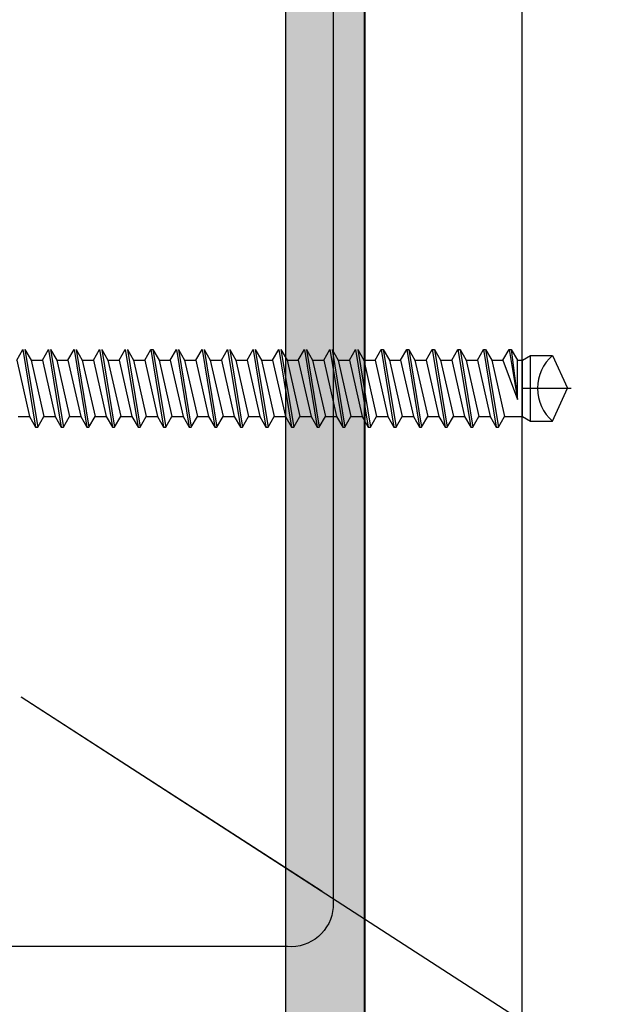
# Model space of a CAD drawing. Header units: millimetres. Extents: x -4835 to 23023, y -15404 to 3906.
# Tile 103 of 256: x 5088.05 to 5089.55, y -3705.77 to -3703.27. Entities that reach past the tile are written whole.
import ezdxf

# ---------------------------------------------------------------- set-up
doc = ezdxf.new("R2010")
doc.units = ezdxf.units.MM
doc.linetypes.add('JIS_02_1.0', pattern=[2, 1, -1])
doc.layers.get('0').update_dxf_attribs({"lineweight": 9})
doc.layers.add('a___przekrojowa___0.5', color=7, linetype='Continuous', lineweight=25)
doc.layers.add('a___widokowa_0.25', color=130, linetype='Continuous', lineweight=25)
for name, color, linetype in [('Budowlane - Fundamenty - Izolacja Pionowa', 7, 'Continuous'), ('detale', 7, 'Continuous'), ('Konstrukcja - podkonstrukcja pod panele - belki', 7, 'Continuous'), ('struktura', 7, 'Continuous')]:
    doc.layers.add(name, color=color, linetype=linetype)
doc.styles.get("Standard").update_dxf_attribs({"font": 'arial.ttf'})
doc.dimstyles.new('GENERATED_STYLE__98', dxfattribs={"dimtxt": 0.18, "dimasz": 0.912, "dimexe": 0.18, "dimexo": 0.0625, "dimgap": 0.09, "dimtad": 0, "dimtih": 1, "dimtoh": 1, "dimdec": 4, "dimzin": 0, "dimdsep": 46, "dimtxsty": 'Standard', "dimcen": 0.09, "dimadec": 0, "dimazin": 0, "dimtfac": 1, "dimtdec": 4, "dimtmove": 0, "dimatfit": 3, "dimldrblk": 'ARROWHEAD_5', "dimfxl": 1, "dimtolj": 1, "dimtzin": 0, "dimarcsym": 0})

# ---------------------------------------------------------------- blocks, each defined once
blk = doc.blocks.new('ARROWHEAD_5')
at = {"linetype": 'Continuous'}
blk.add_line((0, 0), (-1, 0), dxfattribs=at)
blk.add_solid([(-1, 0.2679), (0, 0), (-1, -0.2679), (-1, 0.2679)], dxfattribs=at)

msp = doc.modelspace()

# ---------------------------------------------------------------- linework, layer by layer
at = {"layer": 'a___przekrojowa___0.5'}
for p, q in [((5088.9288, -3708.463), (5088.9288, -3699.463)), ((5089.3288, -3699.863), (5089.3288, -3708.063))]:
    msp.add_line(p, q, dxfattribs=at)
at = {"layer": 'a___przekrojowa___0.5', "flags": 128}
msp.add_lwpolyline([(5087.35, -3705.5282), (5087.35, -3701.7282, -0.414214), (5087.45, -3701.6282), (5088.7587, -3701.6282, -0.414214), (5088.8485, -3701.7282), (5088.8485, -3705.5282, -0.414214), (5088.7324, -3705.6282), (5087.45, -3705.6282, -0.414214)], format="xyb", close=True, dxfattribs=at)
at = {"layer": 'a___widokowa_0.25'}
msp.add_line((5088.9287, -3668.6731), (5088.9288, -3708.463), dxfattribs=at)
at = {"layer": 'a___widokowa_0.25', "linetype": 'JIS_02_1.0', "const_width": 0.2}
msp.add_lwpolyline([(5088.8285, -3699.463), (5088.8285, -3725.663)], dxfattribs=at)
at = {"layer": 'Budowlane - Fundamenty - Izolacja Pionowa'}
msp.add_line((5088.9285, -3720.463), (5088.9285, -3699.463), dxfattribs=at)
at = {"layer": 'detale'}
for p, q in [((5088.0433, -3704.1355), (5088.0589, -3704.1085)), ((5088.0589, -3704.1085), (5088.0915, -3704.3064)), ((5088.0589, -3704.1085), (5088.0915, -3704.3064)), ((5088.0643, -3704.1085), (5088.0969, -3704.3064)), ((5088.0643, -3704.1085), (5088.0799, -3704.1355)), ((5088.0643, -3704.1085), (5088.0969, -3704.3064)), ((5088.1085, -3704.1355), (5088.124, -3704.1085)), ((5088.124, -3704.1085), (5088.1566, -3704.3064)), ((5088.124, -3704.1085), (5088.1566, -3704.3064)), ((5088.1294, -3704.1085), (5088.162, -3704.3064)), ((5088.1294, -3704.1085), (5088.145, -3704.1355)), ((5088.1294, -3704.1085), (5088.162, -3704.3064)), ((5088.1736, -3704.1355), (5088.1892, -3704.1085)), ((5088.1892, -3704.1085), (5088.2217, -3704.3064)), ((5088.1892, -3704.1085), (5088.2217, -3704.3064)), ((5088.1946, -3704.1085), (5088.2271, -3704.3064)), ((5088.1946, -3704.1085), (5088.2101, -3704.1355)), ((5088.1946, -3704.1085), (5088.2271, -3704.3064)), ((5088.2387, -3704.1355), (5088.2543, -3704.1085)), ((5088.2543, -3704.1085), (5088.2868, -3704.3064)), ((5088.2543, -3704.1085), (5088.2868, -3704.3064)), ((5088.2597, -3704.1085), (5088.2922, -3704.3064)), ((5088.2597, -3704.1085), (5088.2753, -3704.1355)), ((5088.2597, -3704.1085), (5088.2922, -3704.3064)), ((5088.3038, -3704.1355), (5088.3194, -3704.1085)), ((5088.3194, -3704.1085), (5088.352, -3704.3064)), ((5088.3194, -3704.1085), (5088.352, -3704.3064)), ((5088.3248, -3704.1085), (5088.3574, -3704.3064)), ((5088.3248, -3704.1085), (5088.3404, -3704.1355)), ((5088.3248, -3704.1085), (5088.3574, -3704.3064)), ((5088.3689, -3704.1355), (5088.3845, -3704.1085)), ((5088.3689, -3704.1355), (5088.3845, -3704.1085)), ((5088.3845, -3704.1085), (5088.4171, -3704.3064)), ((5088.3845, -3704.1085), (5088.3899, -3704.1085)), ((5088.3845, -3704.1085), (5088.4171, -3704.3064)), ((5088.3845, -3704.1085), (5088.3899, -3704.1085)), ((5088.3899, -3704.1085), (5088.4225, -3704.3064)), ((5088.3899, -3704.1085), (5088.4055, -3704.1355)), ((5088.3899, -3704.1085), (5088.4225, -3704.3064)), ((5088.3899, -3704.1085), (5088.4055, -3704.1355)), ((5088.4341, -3704.1355), (5088.4496, -3704.1085)), ((5088.4496, -3704.1085), (5088.4822, -3704.3064)), ((5088.4496, -3704.1085), (5088.4822, -3704.3064)), ((5088.455, -3704.1085), (5088.4876, -3704.3064)), ((5088.455, -3704.1085), (5088.4706, -3704.1355)), ((5088.455, -3704.1085), (5088.4876, -3704.3064)), ((5088.4992, -3704.1355), (5088.5148, -3704.1085)), ((5088.5148, -3704.1085), (5088.5473, -3704.3064)), ((5088.5148, -3704.1085), (5088.5473, -3704.3064)), ((5088.5202, -3704.1085), (5088.5527, -3704.3064)), ((5088.5202, -3704.1085), (5088.5357, -3704.1355)), ((5088.5202, -3704.1085), (5088.5527, -3704.3064)), ((5088.5643, -3704.1355), (5088.5799, -3704.1085)), ((5088.5799, -3704.1085), (5088.6124, -3704.3064)), ((5088.5799, -3704.1085), (5088.6124, -3704.3064)), ((5088.5853, -3704.1085), (5088.6178, -3704.3064)), ((5088.5853, -3704.1085), (5088.6009, -3704.1355)), ((5088.5853, -3704.1085), (5088.6178, -3704.3064)), ((5088.6294, -3704.1355), (5088.645, -3704.1085)), ((5088.645, -3704.1085), (5088.6776, -3704.3064)), ((5088.645, -3704.1085), (5088.6776, -3704.3064)), ((5088.6504, -3704.1085), (5088.683, -3704.3064)), ((5088.6504, -3704.1085), (5088.666, -3704.1355)), ((5088.6504, -3704.1085), (5088.683, -3704.3064)), ((5088.6945, -3704.1355), (5088.7101, -3704.1085)), ((5088.7101, -3704.1085), (5088.7427, -3704.3064)), ((5088.7101, -3704.1085), (5088.7427, -3704.3064)), ((5088.7155, -3704.1085), (5088.7481, -3704.3064)), ((5088.7155, -3704.1085), (5088.7311, -3704.1355)), ((5088.7155, -3704.1085), (5088.7481, -3704.3064)), ((5088.7597, -3704.1355), (5088.7752, -3704.1085)), ((5088.7752, -3704.1085), (5088.8078, -3704.3064)), ((5088.7752, -3704.1085), (5088.8078, -3704.3064)), ((5088.7806, -3704.1085), (5088.8132, -3704.3064)), ((5088.7806, -3704.1085), (5088.7962, -3704.1355)), ((5088.7806, -3704.1085), (5088.8132, -3704.3064)), ((5088.8248, -3704.1355), (5088.8404, -3704.1085)), ((5088.8404, -3704.1085), (5088.8729, -3704.3064)), ((5088.8404, -3704.1085), (5088.8729, -3704.3064)), ((5088.8458, -3704.1085), (5088.8783, -3704.3064)), ((5088.8458, -3704.1085), (5088.8613, -3704.1355)), ((5088.8458, -3704.1085), (5088.8783, -3704.3064)), ((5088.8899, -3704.1355), (5088.9055, -3704.1085)), ((5088.9055, -3704.1085), (5088.938, -3704.3064)), ((5088.9055, -3704.1085), (5088.938, -3704.3064)), ((5088.9109, -3704.1085), (5088.9434, -3704.3064)), ((5088.9109, -3704.1085), (5088.9265, -3704.1355)), ((5088.9109, -3704.1085), (5088.9434, -3704.3064)), ((5088.955, -3704.1355), (5088.9706, -3704.1085)), ((5088.955, -3704.1355), (5088.9706, -3704.1085)), ((5088.9706, -3704.1085), (5088.976, -3704.1085)), ((5088.9706, -3704.1085), (5089.0032, -3704.3064)), ((5088.9706, -3704.1085), (5088.976, -3704.1085)), ((5088.9706, -3704.1085), (5089.0032, -3704.3064)), ((5088.976, -3704.1085), (5088.9916, -3704.1355)), ((5088.976, -3704.1085), (5089.0086, -3704.3064)), ((5088.976, -3704.1085), (5088.9916, -3704.1355)), ((5088.976, -3704.1085), (5089.0086, -3704.3064)), ((5089.0201, -3704.1355), (5089.0357, -3704.1085)), ((5089.0201, -3704.1355), (5089.0357, -3704.1085)), ((5089.0357, -3704.1085), (5089.0683, -3704.3064)), ((5089.0357, -3704.1085), (5089.0411, -3704.1085)), ((5089.0357, -3704.1085), (5089.0683, -3704.3064)), ((5089.0357, -3704.1085), (5089.0411, -3704.1085)), ((5089.0411, -3704.1085), (5089.0737, -3704.3064)), ((5089.0411, -3704.1085), (5089.0567, -3704.1355)), ((5089.0411, -3704.1085), (5089.0737, -3704.3064)), ((5089.0411, -3704.1085), (5089.0567, -3704.1355)), ((5089.0853, -3704.1355), (5089.1008, -3704.1085)), ((5089.0853, -3704.1355), (5089.1008, -3704.1085)), ((5089.1008, -3704.1085), (5089.1062, -3704.1085)), ((5089.1008, -3704.1085), (5089.1334, -3704.3064)), ((5089.1008, -3704.1085), (5089.1062, -3704.1085)), ((5089.1008, -3704.1085), (5089.1334, -3704.3064)), ((5089.1062, -3704.1085), (5089.1218, -3704.1355)), ((5089.1062, -3704.1085), (5089.1388, -3704.3064)), ((5089.1062, -3704.1085), (5089.1218, -3704.1355)), ((5089.1062, -3704.1085), (5089.1388, -3704.3064)), ((5089.1504, -3704.1355), (5089.166, -3704.1085)), ((5089.1504, -3704.1355), (5089.166, -3704.1085)), ((5089.166, -3704.1085), (5089.1985, -3704.3064)), ((5089.166, -3704.1085), (5089.1714, -3704.1085)), ((5089.166, -3704.1085), (5089.1985, -3704.3064)), ((5089.166, -3704.1085), (5089.1714, -3704.1085)), ((5089.1714, -3704.1085), (5089.2039, -3704.3064)), ((5089.1714, -3704.1085), (5089.1869, -3704.1355)), ((5089.1714, -3704.1085), (5089.2039, -3704.3064)), ((5089.1714, -3704.1085), (5089.1869, -3704.1355)), ((5089.2155, -3704.1355), (5089.2311, -3704.1085)), ((5089.2155, -3704.1355), (5089.2311, -3704.1085)), ((5089.2311, -3704.1085), (5089.2636, -3704.3064)), ((5089.2311, -3704.1085), (5089.2365, -3704.1085)), ((5089.2311, -3704.1085), (5089.2636, -3704.3064)), ((5089.2311, -3704.1085), (5089.2365, -3704.1085)), ((5089.2365, -3704.1085), (5089.269, -3704.3064)), ((5089.2365, -3704.1085), (5089.2521, -3704.1355)), ((5089.2365, -3704.1085), (5089.269, -3704.3064)), ((5089.2365, -3704.1085), (5089.2521, -3704.1355)), ((5089.2806, -3704.1355), (5089.2962, -3704.1085)), ((5089.2806, -3704.1355), (5089.2962, -3704.1085)), ((5089.2962, -3704.1085), (5089.3016, -3704.1085)), ((5089.2962, -3704.1085), (5089.3172, -3704.236)), ((5089.2962, -3704.1085), (5089.3016, -3704.1085)), ((5089.2962, -3704.1085), (5089.3172, -3704.236)), ((5089.3016, -3704.1085), (5089.3172, -3704.236)), ((5089.3016, -3704.1085), (5089.3172, -3704.1355)), ((5089.3016, -3704.1085), (5089.3172, -3704.236)), ((5089.3016, -3704.1085), (5089.3172, -3704.1355)), ((5089.3305, -3704.1355), (5089.3507, -3704.1238)), ((5089.3305, -3704.1355), (5089.3507, -3704.1238)), ((5089.3507, -3704.1238), (5089.4069, -3704.1238)), ((5089.3507, -3704.2911), (5089.3507, -3704.1238)), ((5089.3507, -3704.1238), (5089.4069, -3704.1238)), ((5089.3507, -3704.2911), (5089.3507, -3704.1238)), ((5089.4069, -3704.1238), (5089.4448, -3704.2074)), ((5088.0433, -3704.1355), (5088.0759, -3704.2794)), ((5088.0433, -3704.1355), (5088.0759, -3704.2794)), ((5088.0433, -3704.1355), (5088.0759, -3704.2794)), ((5088.0799, -3704.1355), (5088.1125, -3704.2794)), ((5088.0799, -3704.1355), (5088.1085, -3704.1355)), ((5088.0799, -3704.1355), (5088.1125, -3704.2794)), ((5088.0799, -3704.1355), (5088.1085, -3704.1355)), ((5088.1085, -3704.1355), (5088.141, -3704.2794)), ((5088.1085, -3704.1355), (5088.141, -3704.2794)), ((5088.1085, -3704.1355), (5088.141, -3704.2794)), ((5088.145, -3704.1355), (5088.1776, -3704.2794)), ((5088.145, -3704.1355), (5088.1736, -3704.1355)), ((5088.145, -3704.1355), (5088.1776, -3704.2794)), ((5088.145, -3704.1355), (5088.1736, -3704.1355)), ((5088.1736, -3704.1355), (5088.2061, -3704.2794)), ((5088.1736, -3704.1355), (5088.2061, -3704.2794)), ((5088.1736, -3704.1355), (5088.2061, -3704.2794)), ((5088.2101, -3704.1355), (5088.2427, -3704.2794)), ((5088.2101, -3704.1355), (5088.2387, -3704.1355)), ((5088.2101, -3704.1355), (5088.2427, -3704.2794)), ((5088.2101, -3704.1355), (5088.2387, -3704.1355)), ((5088.2387, -3704.1355), (5088.2713, -3704.2794)), ((5088.2387, -3704.1355), (5088.2713, -3704.2794)), ((5088.2387, -3704.1355), (5088.2713, -3704.2794)), ((5088.2753, -3704.1355), (5088.3078, -3704.2794)), ((5088.2753, -3704.1355), (5088.3038, -3704.1355)), ((5088.2753, -3704.1355), (5088.3078, -3704.2794)), ((5088.2753, -3704.1355), (5088.3038, -3704.1355)), ((5088.3038, -3704.1355), (5088.3364, -3704.2794)), ((5088.3038, -3704.1355), (5088.3364, -3704.2794)), ((5088.3038, -3704.1355), (5088.3364, -3704.2794)), ((5088.3404, -3704.1355), (5088.3729, -3704.2794)), ((5088.3404, -3704.1355), (5088.3689, -3704.1355)), ((5088.3404, -3704.1355), (5088.3729, -3704.2794)), ((5088.3404, -3704.1355), (5088.3689, -3704.1355)), ((5088.3689, -3704.1355), (5088.4015, -3704.2794)), ((5088.3689, -3704.1355), (5088.4015, -3704.2794)), ((5088.4055, -3704.1355), (5088.4381, -3704.2794)), ((5088.4055, -3704.1355), (5088.4341, -3704.1355)), ((5088.4055, -3704.1355), (5088.4381, -3704.2794)), ((5088.4055, -3704.1355), (5088.4341, -3704.1355)), ((5088.4341, -3704.1355), (5088.4666, -3704.2794)), ((5088.4341, -3704.1355), (5088.4666, -3704.2794)), ((5088.4341, -3704.1355), (5088.4666, -3704.2794)), ((5088.4706, -3704.1355), (5088.5032, -3704.2794)), ((5088.4706, -3704.1355), (5088.4992, -3704.1355)), ((5088.4706, -3704.1355), (5088.5032, -3704.2794)), ((5088.4706, -3704.1355), (5088.4992, -3704.1355)), ((5088.4992, -3704.1355), (5088.5317, -3704.2794)), ((5088.4992, -3704.1355), (5088.5317, -3704.2794)), ((5088.4992, -3704.1355), (5088.5317, -3704.2794)), ((5088.5357, -3704.1355), (5088.5683, -3704.2794)), ((5088.5357, -3704.1355), (5088.5643, -3704.1355)), ((5088.5357, -3704.1355), (5088.5683, -3704.2794)), ((5088.5357, -3704.1355), (5088.5643, -3704.1355)), ((5088.5643, -3704.1355), (5088.5969, -3704.2794)), ((5088.5643, -3704.1355), (5088.5969, -3704.2794)), ((5088.5643, -3704.1355), (5088.5969, -3704.2794)), ((5088.6009, -3704.1355), (5088.6334, -3704.2794)), ((5088.6009, -3704.1355), (5088.6294, -3704.1355)), ((5088.6009, -3704.1355), (5088.6334, -3704.2794)), ((5088.6009, -3704.1355), (5088.6294, -3704.1355)), ((5088.6294, -3704.1355), (5088.662, -3704.2794)), ((5088.6294, -3704.1355), (5088.662, -3704.2794)), ((5088.6294, -3704.1355), (5088.662, -3704.2794)), ((5088.666, -3704.1355), (5088.6985, -3704.2794)), ((5088.666, -3704.1355), (5088.6945, -3704.1355)), ((5088.666, -3704.1355), (5088.6985, -3704.2794)), ((5088.666, -3704.1355), (5088.6945, -3704.1355)), ((5088.6945, -3704.1355), (5088.7271, -3704.2794)), ((5088.6945, -3704.1355), (5088.7271, -3704.2794)), ((5088.6945, -3704.1355), (5088.7271, -3704.2794)), ((5088.7311, -3704.1355), (5088.7637, -3704.2794)), ((5088.7311, -3704.1355), (5088.7597, -3704.1355)), ((5088.7311, -3704.1355), (5088.7637, -3704.2794)), ((5088.7311, -3704.1355), (5088.7597, -3704.1355)), ((5088.7597, -3704.1355), (5088.7922, -3704.2794)), ((5088.7597, -3704.1355), (5088.7922, -3704.2794)), ((5088.7597, -3704.1355), (5088.7922, -3704.2794)), ((5088.7962, -3704.1355), (5088.8288, -3704.2794)), ((5088.7962, -3704.1355), (5088.8248, -3704.1355)), ((5088.7962, -3704.1355), (5088.8288, -3704.2794)), ((5088.7962, -3704.1355), (5088.8248, -3704.1355)), ((5088.8248, -3704.1355), (5088.8573, -3704.2794)), ((5088.8248, -3704.1355), (5088.8573, -3704.2794)), ((5088.8248, -3704.1355), (5088.8573, -3704.2794)), ((5088.8613, -3704.1355), (5088.8939, -3704.2794)), ((5088.8613, -3704.1355), (5088.8899, -3704.1355)), ((5088.8613, -3704.1355), (5088.8939, -3704.2794)), ((5088.8613, -3704.1355), (5088.8899, -3704.1355)), ((5088.8899, -3704.1355), (5088.9225, -3704.2794)), ((5088.8899, -3704.1355), (5088.9225, -3704.2794)), ((5088.8899, -3704.1355), (5088.9225, -3704.2794)), ((5088.9265, -3704.1355), (5088.959, -3704.2794)), ((5088.9265, -3704.1355), (5088.955, -3704.1355)), ((5088.9265, -3704.1355), (5088.959, -3704.2794)), ((5088.9265, -3704.1355), (5088.955, -3704.1355)), ((5088.955, -3704.1355), (5088.9876, -3704.2794)), ((5088.955, -3704.1355), (5088.9876, -3704.2794)), ((5088.9916, -3704.1355), (5089.0241, -3704.2794)), ((5088.9916, -3704.1355), (5089.0201, -3704.1355)), ((5088.9916, -3704.1355), (5089.0241, -3704.2794)), ((5088.9916, -3704.1355), (5089.0201, -3704.1355)), ((5089.0201, -3704.1355), (5089.0527, -3704.2794)), ((5089.0201, -3704.1355), (5089.0527, -3704.2794)), ((5089.0567, -3704.1355), (5089.0893, -3704.2794)), ((5089.0567, -3704.1355), (5089.0853, -3704.1355)), ((5089.0567, -3704.1355), (5089.0893, -3704.2794)), ((5089.0567, -3704.1355), (5089.0853, -3704.1355)), ((5089.0853, -3704.1355), (5089.1178, -3704.2794)), ((5089.0853, -3704.1355), (5089.1178, -3704.2794)), ((5089.1218, -3704.1355), (5089.1544, -3704.2794)), ((5089.1218, -3704.1355), (5089.1504, -3704.1355)), ((5089.1218, -3704.1355), (5089.1544, -3704.2794)), ((5089.1218, -3704.1355), (5089.1504, -3704.1355)), ((5089.1504, -3704.1355), (5089.1829, -3704.2794)), ((5089.1504, -3704.1355), (5089.1829, -3704.2794)), ((5089.1869, -3704.1355), (5089.2195, -3704.2794)), ((5089.1869, -3704.1355), (5089.2155, -3704.1355)), ((5089.1869, -3704.1355), (5089.2195, -3704.2794)), ((5089.1869, -3704.1355), (5089.2155, -3704.1355)), ((5089.2155, -3704.1355), (5089.2481, -3704.2794)), ((5089.2155, -3704.1355), (5089.2481, -3704.2794)), ((5089.2521, -3704.1355), (5089.2806, -3704.1355)), ((5089.2521, -3704.1355), (5089.2846, -3704.2794)), ((5089.2521, -3704.1355), (5089.2806, -3704.1355)), ((5089.2521, -3704.1355), (5089.2846, -3704.2794)), ((5089.2806, -3704.1355), (5089.3172, -3704.236)), ((5089.2806, -3704.1355), (5089.3172, -3704.236)), ((5089.3172, -3704.236), (5089.3172, -3704.1355)), ((5089.3172, -3704.1355), (5089.3305, -3704.1355)), ((5089.3172, -3704.236), (5089.3172, -3704.1355)), ((5089.3172, -3704.1355), (5089.3305, -3704.1355)), ((5089.3305, -3704.2794), (5089.3305, -3704.1355)), ((5089.3305, -3704.2794), (5089.3305, -3704.1355)), ((5089.3305, -3704.2074), (5089.454, -3704.2074)), ((5089.4069, -3704.2911), (5089.4448, -3704.2074)), ((5088.0473, -3704.2794), (5088.0759, -3704.2794)), ((5088.0473, -3704.2794), (5088.0759, -3704.2794)), ((5088.0759, -3704.2794), (5088.0915, -3704.3064)), ((5088.0759, -3704.2794), (5088.0915, -3704.3064)), ((5088.0969, -3704.3064), (5088.1125, -3704.2794)), ((5088.0969, -3704.3064), (5088.1125, -3704.2794)), ((5088.1125, -3704.2794), (5088.141, -3704.2794)), ((5088.1125, -3704.2794), (5088.141, -3704.2794)), ((5088.141, -3704.2794), (5088.1566, -3704.3064)), ((5088.141, -3704.2794), (5088.1566, -3704.3064)), ((5088.162, -3704.3064), (5088.1776, -3704.2794)), ((5088.162, -3704.3064), (5088.1776, -3704.2794)), ((5088.1776, -3704.2794), (5088.2061, -3704.2794)), ((5088.1776, -3704.2794), (5088.2061, -3704.2794)), ((5088.2061, -3704.2794), (5088.2217, -3704.3064)), ((5088.2061, -3704.2794), (5088.2217, -3704.3064)), ((5088.2271, -3704.3064), (5088.2427, -3704.2794)), ((5088.2271, -3704.3064), (5088.2427, -3704.2794)), ((5088.2427, -3704.2794), (5088.2713, -3704.2794)), ((5088.2427, -3704.2794), (5088.2713, -3704.2794)), ((5088.2713, -3704.2794), (5088.2868, -3704.3064)), ((5088.2713, -3704.2794), (5088.2868, -3704.3064)), ((5088.2922, -3704.3064), (5088.3078, -3704.2794)), ((5088.2922, -3704.3064), (5088.3078, -3704.2794)), ((5088.3078, -3704.2794), (5088.3364, -3704.2794)), ((5088.3078, -3704.2794), (5088.3364, -3704.2794)), ((5088.3364, -3704.2794), (5088.352, -3704.3064)), ((5088.3364, -3704.2794), (5088.352, -3704.3064)), ((5088.3574, -3704.3064), (5088.3729, -3704.2794)), ((5088.3574, -3704.3064), (5088.3729, -3704.2794)), ((5088.3729, -3704.2794), (5088.4015, -3704.2794)), ((5088.3729, -3704.2794), (5088.4015, -3704.2794)), ((5088.4015, -3704.2794), (5088.4171, -3704.3064)), ((5088.4015, -3704.2794), (5088.4171, -3704.3064)), ((5088.4225, -3704.3064), (5088.4381, -3704.2794)), ((5088.4225, -3704.3064), (5088.4381, -3704.2794)), ((5088.4381, -3704.2794), (5088.4666, -3704.2794)), ((5088.4381, -3704.2794), (5088.4666, -3704.2794)), ((5088.4666, -3704.2794), (5088.4822, -3704.3064)), ((5088.4666, -3704.2794), (5088.4822, -3704.3064)), ((5088.4876, -3704.3064), (5088.5032, -3704.2794)), ((5088.4876, -3704.3064), (5088.5032, -3704.2794)), ((5088.5032, -3704.2794), (5088.5317, -3704.2794)), ((5088.5032, -3704.2794), (5088.5317, -3704.2794)), ((5088.5317, -3704.2794), (5088.5473, -3704.3064)), ((5088.5317, -3704.2794), (5088.5473, -3704.3064)), ((5088.5527, -3704.3064), (5088.5683, -3704.2794)), ((5088.5527, -3704.3064), (5088.5683, -3704.2794)), ((5088.5683, -3704.2794), (5088.5969, -3704.2794)), ((5088.5683, -3704.2794), (5088.5969, -3704.2794)), ((5088.5969, -3704.2794), (5088.6124, -3704.3064)), ((5088.5969, -3704.2794), (5088.6124, -3704.3064)), ((5088.6178, -3704.3064), (5088.6334, -3704.2794)), ((5088.6178, -3704.3064), (5088.6334, -3704.2794)), ((5088.6334, -3704.2794), (5088.662, -3704.2794)), ((5088.6334, -3704.2794), (5088.662, -3704.2794)), ((5088.662, -3704.2794), (5088.6776, -3704.3064)), ((5088.662, -3704.2794), (5088.6776, -3704.3064)), ((5088.683, -3704.3064), (5088.6985, -3704.2794)), ((5088.683, -3704.3064), (5088.6985, -3704.2794)), ((5088.6985, -3704.2794), (5088.7271, -3704.2794)), ((5088.6985, -3704.2794), (5088.7271, -3704.2794)), ((5088.7271, -3704.2794), (5088.7427, -3704.3064)), ((5088.7271, -3704.2794), (5088.7427, -3704.3064)), ((5088.7481, -3704.3064), (5088.7637, -3704.2794)), ((5088.7481, -3704.3064), (5088.7637, -3704.2794)), ((5088.7637, -3704.2794), (5088.7922, -3704.2794)), ((5088.7637, -3704.2794), (5088.7922, -3704.2794)), ((5088.7922, -3704.2794), (5088.8078, -3704.3064)), ((5088.7922, -3704.2794), (5088.8078, -3704.3064)), ((5088.8132, -3704.3064), (5088.8288, -3704.2794)), ((5088.8132, -3704.3064), (5088.8288, -3704.2794)), ((5088.8288, -3704.2794), (5088.8573, -3704.2794)), ((5088.8288, -3704.2794), (5088.8573, -3704.2794)), ((5088.8573, -3704.2794), (5088.8729, -3704.3064)), ((5088.8573, -3704.2794), (5088.8729, -3704.3064)), ((5088.8783, -3704.3064), (5088.8939, -3704.2794)), ((5088.8783, -3704.3064), (5088.8939, -3704.2794)), ((5088.8939, -3704.2794), (5088.9225, -3704.2794)), ((5088.8939, -3704.2794), (5088.9225, -3704.2794)), ((5088.9225, -3704.2794), (5088.938, -3704.3064)), ((5088.9225, -3704.2794), (5088.938, -3704.3064)), ((5088.9434, -3704.3064), (5088.959, -3704.2794)), ((5088.9434, -3704.3064), (5088.959, -3704.2794)), ((5088.959, -3704.2794), (5088.9876, -3704.2794)), ((5088.959, -3704.2794), (5088.9876, -3704.2794)), ((5088.9876, -3704.2794), (5089.0032, -3704.3064)), ((5088.9876, -3704.2794), (5089.0032, -3704.3064)), ((5089.0086, -3704.3064), (5089.0241, -3704.2794)), ((5089.0086, -3704.3064), (5089.0241, -3704.2794)), ((5089.0241, -3704.2794), (5089.0527, -3704.2794)), ((5089.0241, -3704.2794), (5089.0527, -3704.2794)), ((5089.0527, -3704.2794), (5089.0683, -3704.3064)), ((5089.0527, -3704.2794), (5089.0683, -3704.3064)), ((5089.0737, -3704.3064), (5089.0893, -3704.2794)), ((5089.0737, -3704.3064), (5089.0893, -3704.2794)), ((5089.0893, -3704.2794), (5089.1178, -3704.2794)), ((5089.0893, -3704.2794), (5089.1178, -3704.2794)), ((5089.1178, -3704.2794), (5089.1334, -3704.3064)), ((5089.1178, -3704.2794), (5089.1334, -3704.3064)), ((5089.1388, -3704.3064), (5089.1544, -3704.2794)), ((5089.1388, -3704.3064), (5089.1544, -3704.2794)), ((5089.1544, -3704.2794), (5089.1829, -3704.2794)), ((5089.1544, -3704.2794), (5089.1829, -3704.2794)), ((5089.1829, -3704.2794), (5089.1985, -3704.3064)), ((5089.1829, -3704.2794), (5089.1985, -3704.3064)), ((5089.2039, -3704.3064), (5089.2195, -3704.2794)), ((5089.2039, -3704.3064), (5089.2195, -3704.2794)), ((5089.2195, -3704.2794), (5089.2481, -3704.2794)), ((5089.2195, -3704.2794), (5089.2481, -3704.2794)), ((5089.2481, -3704.2794), (5089.2636, -3704.3064)), ((5089.2481, -3704.2794), (5089.2636, -3704.3064)), ((5089.269, -3704.3064), (5089.2846, -3704.2794)), ((5089.269, -3704.3064), (5089.2846, -3704.2794)), ((5089.2846, -3704.2794), (5089.3305, -3704.2794)), ((5089.2846, -3704.2794), (5089.3305, -3704.2794)), ((5089.3305, -3704.2794), (5089.3507, -3704.2911)), ((5089.3305, -3704.2794), (5089.3507, -3704.2911)), ((5089.3507, -3704.2911), (5089.4069, -3704.2911)), ((5089.3507, -3704.2911), (5089.4069, -3704.2911)), ((5088.0915, -3704.3064), (5088.0969, -3704.3064)), ((5088.0915, -3704.3064), (5088.0969, -3704.3064)), ((5088.1566, -3704.3064), (5088.162, -3704.3064)), ((5088.1566, -3704.3064), (5088.162, -3704.3064)), ((5088.1566, -3704.3064), (5088.162, -3704.3064)), ((5088.1566, -3704.3064), (5088.162, -3704.3064)), ((5088.2217, -3704.3064), (5088.2271, -3704.3064)), ((5088.2217, -3704.3064), (5088.2271, -3704.3064)), ((5088.2868, -3704.3064), (5088.2922, -3704.3064)), ((5088.2868, -3704.3064), (5088.2922, -3704.3064)), ((5088.352, -3704.3064), (5088.3574, -3704.3064)), ((5088.352, -3704.3064), (5088.3574, -3704.3064)), ((5088.352, -3704.3064), (5088.3574, -3704.3064)), ((5088.352, -3704.3064), (5088.3574, -3704.3064)), ((5088.4171, -3704.3064), (5088.4225, -3704.3064)), ((5088.4171, -3704.3064), (5088.4225, -3704.3064)), ((5088.4822, -3704.3064), (5088.4876, -3704.3064)), ((5088.4822, -3704.3064), (5088.4876, -3704.3064)), ((5088.5473, -3704.3064), (5088.5527, -3704.3064)), ((5088.5473, -3704.3064), (5088.5527, -3704.3064)), ((5088.6124, -3704.3064), (5088.6178, -3704.3064)), ((5088.6124, -3704.3064), (5088.6178, -3704.3064)), ((5088.6776, -3704.3064), (5088.683, -3704.3064)), ((5088.6776, -3704.3064), (5088.683, -3704.3064)), ((5088.7427, -3704.3064), (5088.7481, -3704.3064)), ((5088.7427, -3704.3064), (5088.7481, -3704.3064)), ((5088.8078, -3704.3064), (5088.8132, -3704.3064)), ((5088.8078, -3704.3064), (5088.8132, -3704.3064)), ((5088.8729, -3704.3064), (5088.8783, -3704.3064)), ((5088.8729, -3704.3064), (5088.8783, -3704.3064)), ((5088.938, -3704.3064), (5088.9434, -3704.3064)), ((5088.938, -3704.3064), (5088.9434, -3704.3064)), ((5089.0032, -3704.3064), (5089.0086, -3704.3064)), ((5089.0032, -3704.3064), (5089.0086, -3704.3064)), ((5089.0683, -3704.3064), (5089.0737, -3704.3064)), ((5089.0683, -3704.3064), (5089.0737, -3704.3064)), ((5089.1334, -3704.3064), (5089.1388, -3704.3064)), ((5089.1334, -3704.3064), (5089.1388, -3704.3064)), ((5089.1985, -3704.3064), (5089.2039, -3704.3064)), ((5089.1985, -3704.3064), (5089.2039, -3704.3064)), ((5089.2636, -3704.3064), (5089.269, -3704.3064)), ((5089.2636, -3704.3064), (5089.269, -3704.3064))]:
    msp.add_line(p, q, dxfattribs=at)
msp.add_arc((5089.4794, -3704.2074), 0.1107, 130.9045, 229.0955, dxfattribs=at)
at = {"layer": 'Konstrukcja - podkonstrukcja pod panele - belki'}
msp.add_line((5088.9285, -3708.463), (5088.9285, -3699.463), dxfattribs=at)
at = {"layer": 'struktura'}
msp.add_line((5088.7285, -3725.663), (5088.7285, -3699.463), dxfattribs=at)
msp.add_line((5088.7285, -3725.663), (5088.7285, -3699.463), dxfattribs=at)

# ---------------------------------------------------------------- leaders
at = {"layer": 'detale', "annotation_type": 0, "has_hookline": 1, "hookline_direction": 0}
for points, text_width in [([(5084.9285, -3700.3926), (5107.7199, -3712.7103), (5110.4229, -3712.7103)], 26.4833), ([(5088.0544, -3704.9923), (5108.5043, -3718.2104), (5110.0138, -3718.2104)], 29.5145)]:
    msp.add_leader(points, dimstyle='GENERATED_STYLE__98', dxfattribs=dict(at, text_width=text_width))

doc.saveas('drawing.dxf')
